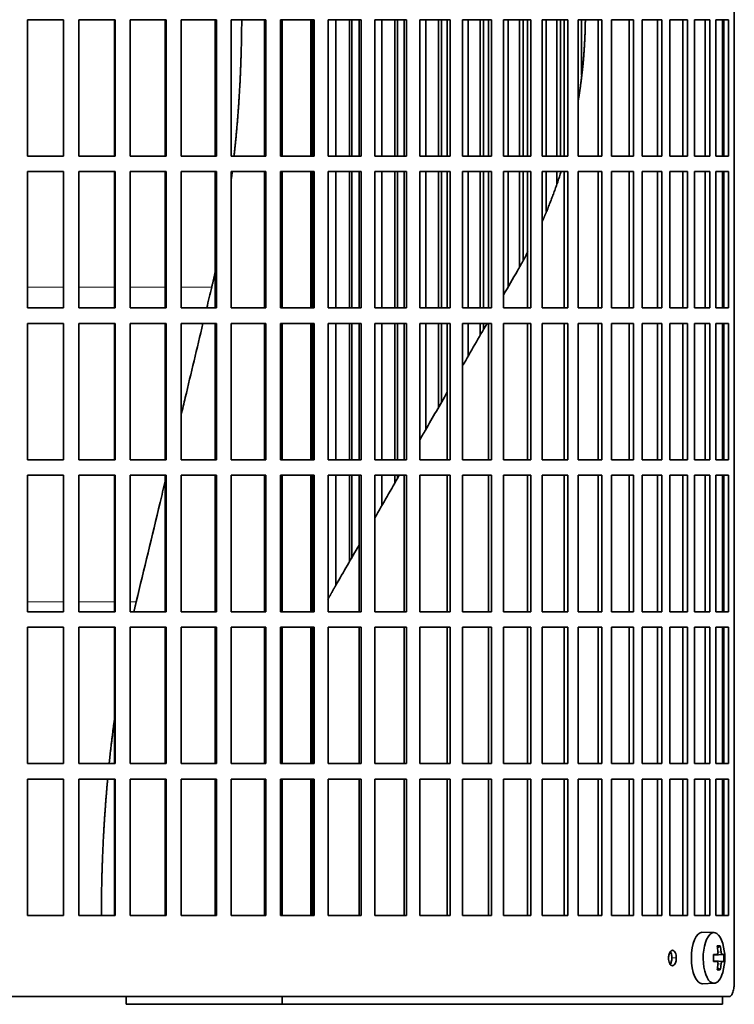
# Model space of a CAD drawing. Header units: millimetres. Extents: x 418 to 1293, y -1211 to 1672.
# Tile 17 of 26: x 1057 to 1196, y 96 to 288. Entities that reach past the tile are written whole.
import ezdxf

# ---------------------------------------------------------------- set-up
doc = ezdxf.new("R2010")
doc.units = ezdxf.units.MM
for name, color, linetype in [('M5X8_UNI7687', 7, 'Continuous'), ('VSI344-454_FILTR', 7, 'Continuous'), ('VSI344-454_SUPPO', 7, 'Continuous')]:
    doc.layers.add(name, color=color, linetype=linetype)

# ---------------------------------------------------------------- blocks, each defined once
blk = doc.blocks.new('SE3')
at = {"layer": 'M5X8_UNI7687', "color": 7, "linetype": 'Continuous', "lineweight": 35}
for p, q in [((1191.8, 110.2), (1189.54, 110.27)), ((1192.97, 107.6), (1192.46, 107.21)), ((1191.7, 105.91), (1192.36, 105.98)), ((1193.67, 105.96), (1191.7, 105.82)), ((1193.67, 104.57), (1191.7, 104.72)), ((1192.36, 104.56), (1191.7, 104.62)), ((1192.97, 102.93), (1192.46, 103.32)), ((1189.54, 100.27), (1191.8, 100.34))]:
    blk.add_line(p, q, dxfattribs=at)
at = {"layer": 'M5X8_UNI7687', "color": 4, "linetype": 'Continuous', "lineweight": 9}
for p, q in [((1193.37, 105.98), (1191.7, 105.82)), ((1191.7, 105.91), (1192.35, 105.98)), ((1192.56, 106.42), (1193.16, 106.47)), ((1191.7, 104.71), (1193.37, 104.56)), ((1192.35, 104.56), (1191.7, 104.62)), ((1193.16, 104.06), (1192.56, 104.11))]:
    blk.add_line(p, q, dxfattribs=at)
at = {"layer": 'M5X8_UNI7687', "color": 7, "linetype": 'Continuous', "lineweight": 35}
for centre, radius, start, end in [((1183.89, 105.27), 10, 343.7273, 16.2727), ((1184.27, 105.27), 9.42, 355.7871, 4.2129)]:
    blk.add_arc(centre, radius, start, end, dxfattribs=at)
for centre, major_axis, ratio, start_param, end_param in [((1189.51, 105.27), (0, -5), 0.422618, 3.141593, 6.283185), ((1191.78, 105.27), (0, -4.93), 0.422618, 2.175256, 6.283185), ((1185.89, 102.2), (7.75, 5.06), 0.247104, 0.286808, 0.4365), ((1183.97, 105.27), (0, 10), 0.866025, 4.833518, 4.948078), ((1183.84, 105.27), (0, 10), 0.939693, 4.833518, 4.948078), ((1183.9, 105.11), (9.97, 0.79), 0.036834, 0.556003, 0.670562), ((1187.19, 105.27), (0, -9.26), 0.488139, 1.49595, 1.645642), ((1183.9, 105.11), (9.97, 0.79), 0.036834, 0.199185, 0.313745), ((1183.9, 105.42), (9.97, -0.79), 0.036834, -0.670562, -0.556003), ((1183.97, 105.27), (0, -10), 0.866025, 1.335108, 1.449667), ((1183.84, 105.27), (0, -10), 0.939693, 1.335108, 1.449667), ((1183.9, 105.42), (9.97, -0.79), 0.036834, -0.313745, -0.199185), ((1191.78, 105.27), (0, -4.93), 0.422618, 0, 0.966337), ((1185.89, 108.33), (7.75, -5.06), 0.247104, -0.4365, -0.286808), ((1189.51, 105.27), (0, -5), 0.422618, 0, 0.012961)]:
    blk.add_ellipse(centre, major_axis=major_axis, ratio=ratio, start_param=start_param, end_param=end_param, dxfattribs=at)
for points in [[(1192.35, 105.98), (1192.36, 105.98), (1192.38, 105.98), (1192.41, 105.99), (1192.43, 106), (1192.45, 106.01), (1192.47, 106.03), (1192.49, 106.06), (1192.51, 106.09), (1192.52, 106.12), (1192.54, 106.16), (1192.55, 106.2), (1192.56, 106.24), (1192.56, 106.29), (1192.57, 106.33), (1192.57, 106.37), (1192.57, 106.42), (1192.57, 106.46), (1192.56, 106.47)], [(1193.16, 106.47), (1193.17, 106.46), (1193.17, 106.42), (1193.18, 106.37), (1193.19, 106.33), (1193.2, 106.29), (1193.21, 106.24), (1193.22, 106.2), (1193.23, 106.16), (1193.25, 106.12), (1193.26, 106.09), (1193.28, 106.06), (1193.3, 106.03), (1193.31, 106.01), (1193.33, 106), (1193.34, 105.99), (1193.36, 105.98), (1193.37, 105.98), (1193.37, 105.98)], [(1192.56, 104.06), (1192.57, 104.08), (1192.57, 104.11), (1192.57, 104.16), (1192.57, 104.2), (1192.56, 104.25), (1192.56, 104.29), (1192.55, 104.33), (1192.54, 104.37), (1192.52, 104.41), (1192.51, 104.44), (1192.49, 104.47), (1192.47, 104.5), (1192.45, 104.52), (1192.43, 104.53), (1192.41, 104.55), (1192.38, 104.55), (1192.36, 104.56), (1192.35, 104.56)], [(1193.37, 104.56), (1193.37, 104.56), (1193.36, 104.55), (1193.34, 104.55), (1193.33, 104.53), (1193.31, 104.52), (1193.3, 104.5), (1193.28, 104.47), (1193.26, 104.44), (1193.25, 104.41), (1193.23, 104.37), (1193.22, 104.33), (1193.21, 104.29), (1193.2, 104.25), (1193.19, 104.2), (1193.18, 104.16), (1193.17, 104.11), (1193.17, 104.08), (1193.16, 104.06)]]:
    blk.add_open_spline(points, degree=3, dxfattribs=at)
at = {"layer": 'VSI344-454_FILTR', "color": 7, "linetype": 'Continuous', "lineweight": 35}
for p, q in [((1195.74, 100.77), (1195.74, 371.77)), ((1058.44, 287.52), (1065.47, 287.52)), ((1058.44, 261.02), (1058.44, 287.52)), ((1065.46, 261.02), (1065.46, 287.52)), ((1065.47, 261.02), (1065.47, 287.52)), ((1068.45, 287.52), (1075.46, 287.52)), ((1068.45, 261.02), (1068.45, 287.52)), ((1075.37, 261.02), (1075.37, 287.52)), ((1075.46, 261.02), (1075.46, 287.52)), ((1078.42, 287.52), (1085.37, 287.52)), ((1078.42, 261.02), (1078.42, 287.52)), ((1085.21, 261.02), (1085.21, 287.52)), ((1085.37, 261.02), (1085.37, 287.52)), ((1088.3, 287.52), (1095.15, 287.52)), ((1088.3, 261.02), (1088.3, 287.52)), ((1094.93, 261.02), (1094.93, 287.52)), ((1095.15, 261.02), (1095.15, 287.52)), ((1098.03, 287.52), (1104.76, 287.52)), ((1098.03, 261.02), (1098.03, 287.52)), ((1104.47, 261.02), (1104.47, 287.52)), ((1104.76, 261.02), (1104.76, 287.52)), ((1107.58, 287.52), (1114.15, 287.52)), ((1107.58, 261.02), (1107.58, 287.52)), ((1113.79, 261.02), (1113.79, 287.52)), ((1114.15, 261.02), (1114.15, 287.52)), ((1116.89, 287.52), (1123.27, 287.52)), ((1116.89, 261.02), (1116.89, 287.52)), ((1118.35, 261.02), (1118.35, 287.52)), ((1120.99, 261.02), (1120.99, 287.52)), ((1121.45, 261.02), (1121.45, 287.52)), ((1122.85, 261.02), (1122.85, 287.52)), ((1123.27, 261.02), (1123.27, 287.52)), ((1125.93, 287.52), (1132.08, 287.52)), ((1125.93, 261.02), (1125.93, 287.52)), ((1127.26, 261.02), (1127.26, 287.52)), ((1129.81, 261.02), (1129.81, 287.52)), ((1130.33, 261.02), (1130.33, 287.52)), ((1131.59, 261.02), (1131.59, 287.52)), ((1132.08, 261.02), (1132.08, 287.52)), ((1134.64, 287.52), (1140.54, 287.52)), ((1134.64, 261.02), (1134.64, 287.52)), ((1135.84, 261.02), (1135.84, 287.52)), ((1138.28, 261.02), (1138.28, 287.52)), ((1138.86, 261.02), (1138.86, 287.52)), ((1139.99, 261.02), (1139.99, 287.52)), ((1140.54, 261.02), (1140.54, 287.52)), ((1142.98, 287.52), (1148.6, 287.52)), ((1142.98, 261.02), (1142.98, 287.52)), ((1144.04, 261.02), (1144.04, 287.52)), ((1146.37, 261.02), (1146.37, 287.52)), ((1147, 261.02), (1147, 287.52)), ((1148, 261.02), (1148, 287.52)), ((1148.6, 261.02), (1148.6, 287.52)), ((1150.92, 287.52), (1156.23, 287.52)), ((1150.92, 261.02), (1150.92, 287.52)), ((1151.84, 261.02), (1151.84, 287.52)), ((1154.04, 261.02), (1154.04, 287.52)), ((1154.72, 261.02), (1154.72, 287.52)), ((1155.57, 261.02), (1155.57, 287.52)), ((1156.23, 261.02), (1156.23, 287.52)), ((1158.41, 287.52), (1163.38, 287.52)), ((1158.41, 261.02), (1158.41, 287.52)), ((1159.18, 261.02), (1159.18, 287.52)), ((1161.24, 261.02), (1161.24, 287.52)), ((1161.97, 261.02), (1161.97, 287.52)), ((1162.67, 261.02), (1162.67, 287.52)), ((1163.38, 261.02), (1163.38, 287.52)), ((1165.41, 287.52), (1170.03, 287.52)), ((1165.41, 261.02), (1165.41, 287.52)), ((1166.04, 276.74), (1166.04, 287.52)), ((1169.28, 261.02), (1169.28, 287.52)), ((1170.03, 261.02), (1170.03, 287.52)), ((1171.91, 287.52), (1176.14, 287.52)), ((1171.91, 261.02), (1171.91, 287.52)), ((1175.34, 261.02), (1175.34, 287.52)), ((1176.14, 261.02), (1176.14, 287.52)), ((1177.85, 287.52), (1181.68, 287.52)), ((1177.85, 261.02), (1177.85, 287.52)), ((1180.84, 261.02), (1180.84, 287.52)), ((1181.68, 261.02), (1181.68, 287.52)), ((1183.22, 287.52), (1186.63, 287.52)), ((1183.22, 261.02), (1183.22, 287.52)), ((1185.75, 261.02), (1185.75, 287.52)), ((1186.63, 261.02), (1186.63, 287.52)), ((1187.98, 287.52), (1190.96, 287.52)), ((1187.98, 261.02), (1187.98, 287.52)), ((1190.05, 261.02), (1190.05, 287.52)), ((1190.96, 261.02), (1190.96, 287.52)), ((1192.12, 287.52), (1194.64, 287.52)), ((1192.12, 261.02), (1192.12, 287.52)), ((1193.71, 261.02), (1193.71, 287.52)), ((1194.64, 261.02), (1194.64, 287.52)), ((1058.44, 261.02), (1065.47, 261.02)), ((1068.45, 261.02), (1075.46, 261.02)), ((1078.42, 261.02), (1085.37, 261.02)), ((1088.3, 261.02), (1095.15, 261.02)), ((1098.03, 261.02), (1104.76, 261.02)), ((1107.58, 261.02), (1114.15, 261.02)), ((1116.89, 261.02), (1123.27, 261.02)), ((1125.93, 261.02), (1132.08, 261.02)), ((1134.64, 261.02), (1140.54, 261.02)), ((1142.98, 261.02), (1148.6, 261.02)), ((1150.92, 261.02), (1156.23, 261.02)), ((1158.41, 261.02), (1163.38, 261.02)), ((1165.41, 261.02), (1170.03, 261.02)), ((1171.91, 261.02), (1176.14, 261.02)), ((1177.85, 261.02), (1181.68, 261.02)), ((1183.22, 261.02), (1186.63, 261.02)), ((1187.98, 261.02), (1190.96, 261.02)), ((1192.12, 261.02), (1194.64, 261.02)), ((1058.44, 258.02), (1065.47, 258.02)), ((1058.44, 231.52), (1058.44, 258.02)), ((1065.46, 231.52), (1065.46, 258.02)), ((1065.47, 231.52), (1065.47, 258.02)), ((1068.45, 258.02), (1075.46, 258.02)), ((1068.45, 231.52), (1068.45, 258.02)), ((1075.37, 231.52), (1075.37, 258.02)), ((1075.46, 231.52), (1075.46, 258.02)), ((1078.42, 258.02), (1085.37, 258.02)), ((1078.42, 231.52), (1078.42, 258.02)), ((1085.21, 231.52), (1085.21, 258.02)), ((1085.37, 231.52), (1085.37, 258.02)), ((1088.3, 258.02), (1095.15, 258.02)), ((1088.3, 231.52), (1088.3, 258.02)), ((1094.93, 231.52), (1094.93, 258.02)), ((1095.15, 231.52), (1095.15, 258.02)), ((1098.03, 258.02), (1104.76, 258.02)), ((1098.03, 231.52), (1098.03, 258.02)), ((1104.47, 231.52), (1104.47, 258.02)), ((1104.76, 231.52), (1104.76, 258.02)), ((1107.58, 258.02), (1114.15, 258.02)), ((1107.58, 231.52), (1107.58, 258.02)), ((1113.79, 231.52), (1113.79, 258.02)), ((1114.15, 231.52), (1114.15, 258.02)), ((1116.89, 258.02), (1123.27, 258.02)), ((1116.89, 231.52), (1116.89, 258.02)), ((1118.35, 231.52), (1118.35, 258.02)), ((1120.99, 231.52), (1120.99, 258.02)), ((1121.45, 231.52), (1121.45, 258.02)), ((1122.85, 231.52), (1122.85, 258.02)), ((1123.27, 231.52), (1123.27, 258.02)), ((1125.93, 258.02), (1132.08, 258.02)), ((1125.93, 231.52), (1125.93, 258.02)), ((1127.26, 231.52), (1127.26, 258.02)), ((1129.81, 231.52), (1129.81, 258.02)), ((1130.33, 231.52), (1130.33, 258.02)), ((1131.59, 231.52), (1131.59, 258.02)), ((1132.08, 231.52), (1132.08, 258.02)), ((1134.64, 258.02), (1140.54, 258.02)), ((1134.64, 231.52), (1134.64, 258.02)), ((1135.84, 231.52), (1135.84, 258.02)), ((1138.28, 231.52), (1138.28, 258.02)), ((1138.86, 231.52), (1138.86, 258.02)), ((1139.99, 231.52), (1139.99, 258.02)), ((1140.54, 231.52), (1140.54, 258.02)), ((1142.98, 258.02), (1148.6, 258.02)), ((1142.98, 231.52), (1142.98, 258.02)), ((1144.04, 231.52), (1144.04, 258.02)), ((1146.37, 231.52), (1146.37, 258.02)), ((1147, 231.52), (1147, 258.02)), ((1148, 231.52), (1148, 258.02)), ((1148.6, 231.52), (1148.6, 258.02)), ((1150.92, 258.02), (1156.23, 258.02)), ((1150.92, 231.52), (1150.92, 258.02)), ((1151.84, 235.67), (1151.84, 258.02)), ((1154.04, 239.56), (1154.04, 258.02)), ((1154.72, 240.87), (1154.72, 258.02)), ((1155.57, 231.52), (1155.57, 258.02)), ((1156.23, 231.52), (1156.23, 258.02)), ((1158.41, 258.02), (1163.38, 258.02)), ((1158.41, 231.52), (1158.41, 258.02)), ((1159.18, 250.28), (1159.18, 258.02)), ((1161.24, 255.58), (1161.24, 258.02)), ((1162.67, 231.52), (1162.67, 258.02)), ((1163.38, 231.52), (1163.38, 258.02)), ((1165.41, 258.02), (1170.03, 258.02)), ((1165.41, 231.52), (1165.41, 258.02)), ((1169.28, 231.52), (1169.28, 258.02)), ((1170.03, 231.52), (1170.03, 258.02)), ((1171.91, 258.02), (1176.14, 258.02)), ((1171.91, 231.52), (1171.91, 258.02)), ((1175.34, 231.52), (1175.34, 258.02)), ((1176.14, 231.52), (1176.14, 258.02)), ((1177.85, 258.02), (1181.68, 258.02)), ((1177.85, 231.52), (1177.85, 258.02)), ((1180.84, 231.52), (1180.84, 258.02)), ((1181.68, 231.52), (1181.68, 258.02)), ((1183.22, 258.02), (1186.63, 258.02)), ((1183.22, 231.52), (1183.22, 258.02)), ((1185.75, 231.52), (1185.75, 258.02)), ((1186.63, 231.52), (1186.63, 258.02)), ((1187.98, 258.02), (1190.96, 258.02)), ((1187.98, 231.52), (1187.98, 258.02)), ((1190.05, 231.52), (1190.05, 258.02)), ((1190.96, 231.52), (1190.96, 258.02)), ((1192.12, 258.02), (1194.64, 258.02)), ((1192.12, 231.52), (1192.12, 258.02)), ((1193.71, 231.52), (1193.71, 258.02)), ((1194.64, 231.52), (1194.64, 258.02)), ((1058.44, 231.52), (1065.47, 231.52)), ((1068.45, 231.52), (1075.46, 231.52)), ((1078.42, 231.52), (1085.37, 231.52)), ((1088.3, 231.52), (1095.15, 231.52)), ((1098.03, 231.52), (1104.76, 231.52)), ((1107.58, 231.52), (1114.15, 231.52)), ((1116.89, 231.52), (1123.27, 231.52)), ((1125.93, 231.52), (1132.08, 231.52)), ((1134.64, 231.52), (1140.54, 231.52)), ((1142.98, 231.52), (1148.6, 231.52)), ((1150.92, 231.52), (1156.23, 231.52)), ((1158.41, 231.52), (1163.38, 231.52)), ((1165.41, 231.52), (1170.03, 231.52)), ((1171.91, 231.52), (1176.14, 231.52)), ((1177.85, 231.52), (1181.68, 231.52)), ((1183.22, 231.52), (1186.63, 231.52)), ((1187.98, 231.52), (1190.96, 231.52)), ((1192.12, 231.52), (1194.64, 231.52)), ((1058.44, 228.52), (1065.47, 228.52)), ((1058.44, 202.02), (1058.44, 228.52)), ((1065.46, 202.02), (1065.46, 228.52)), ((1065.47, 202.02), (1065.47, 228.52)), ((1068.45, 228.52), (1075.46, 228.52)), ((1068.45, 202.02), (1068.45, 228.52)), ((1075.37, 202.02), (1075.37, 228.52)), ((1075.46, 202.02), (1075.46, 228.52)), ((1078.42, 228.52), (1085.37, 228.52)), ((1078.42, 202.02), (1078.42, 228.52)), ((1085.21, 202.02), (1085.21, 228.52)), ((1085.37, 202.02), (1085.37, 228.52)), ((1088.3, 228.52), (1095.15, 228.52)), ((1088.3, 202.02), (1088.3, 228.52)), ((1094.93, 202.02), (1094.93, 228.52)), ((1095.15, 202.02), (1095.15, 228.52)), ((1098.03, 228.52), (1104.76, 228.52)), ((1098.03, 202.02), (1098.03, 228.52)), ((1104.47, 202.02), (1104.47, 228.52)), ((1104.76, 202.02), (1104.76, 228.52)), ((1107.58, 228.52), (1114.15, 228.52)), ((1107.58, 202.02), (1107.58, 228.52)), ((1113.79, 202.02), (1113.79, 228.52)), ((1114.15, 202.02), (1114.15, 228.52)), ((1116.89, 228.52), (1123.27, 228.52)), ((1116.89, 202.02), (1116.89, 228.52)), ((1118.35, 202.02), (1118.35, 228.52)), ((1120.99, 202.02), (1120.99, 228.52)), ((1121.45, 202.02), (1121.45, 228.52)), ((1122.85, 202.02), (1122.85, 228.52)), ((1123.27, 202.02), (1123.27, 228.52)), ((1125.93, 228.52), (1132.08, 228.52)), ((1125.93, 202.02), (1125.93, 228.52)), ((1127.26, 202.02), (1127.26, 228.52)), ((1129.81, 202.02), (1129.81, 228.52)), ((1130.33, 202.02), (1130.33, 228.52)), ((1131.59, 202.02), (1131.59, 228.52)), ((1132.08, 202.02), (1132.08, 228.52)), ((1134.64, 228.52), (1140.54, 228.52)), ((1134.64, 202.02), (1134.64, 228.52)), ((1135.84, 207.96), (1135.84, 228.52)), ((1138.28, 212.19), (1138.28, 228.52)), ((1138.86, 213.18), (1138.86, 228.52)), ((1139.99, 202.02), (1139.99, 228.52)), ((1140.54, 202.02), (1140.54, 228.52)), ((1142.98, 228.52), (1148.6, 228.52)), ((1142.98, 202.02), (1142.98, 228.52)), ((1144.04, 222.17), (1144.04, 228.52)), ((1146.37, 226.2), (1146.37, 228.52)), ((1147, 227.29), (1147, 228.52)), ((1148, 202.02), (1148, 228.52)), ((1148.6, 202.02), (1148.6, 228.52)), ((1150.92, 228.52), (1156.23, 228.52)), ((1150.92, 202.02), (1150.92, 228.52)), ((1155.57, 202.02), (1155.57, 228.52)), ((1156.23, 202.02), (1156.23, 228.52)), ((1158.41, 228.52), (1163.38, 228.52)), ((1158.41, 202.02), (1158.41, 228.52)), ((1162.67, 202.02), (1162.67, 228.52)), ((1163.38, 202.02), (1163.38, 228.52)), ((1165.41, 228.52), (1170.03, 228.52)), ((1165.41, 202.02), (1165.41, 228.52)), ((1169.28, 202.02), (1169.28, 228.52)), ((1170.03, 202.02), (1170.03, 228.52)), ((1171.91, 228.52), (1176.14, 228.52)), ((1171.91, 202.02), (1171.91, 228.52)), ((1175.34, 202.02), (1175.34, 228.52)), ((1176.14, 202.02), (1176.14, 228.52)), ((1177.85, 228.52), (1181.68, 228.52)), ((1177.85, 202.02), (1177.85, 228.52)), ((1180.84, 202.02), (1180.84, 228.52)), ((1181.68, 202.02), (1181.68, 228.52)), ((1183.22, 228.52), (1186.63, 228.52)), ((1183.22, 202.02), (1183.22, 228.52)), ((1185.75, 202.02), (1185.75, 228.52)), ((1186.63, 202.02), (1186.63, 228.52)), ((1187.98, 228.52), (1190.96, 228.52)), ((1187.98, 202.02), (1187.98, 228.52)), ((1190.05, 202.02), (1190.05, 228.52)), ((1190.96, 202.02), (1190.96, 228.52)), ((1192.12, 228.52), (1194.64, 228.52)), ((1192.12, 202.02), (1192.12, 228.52)), ((1193.71, 202.02), (1193.71, 228.52)), ((1194.64, 202.02), (1194.64, 228.52)), ((1058.44, 202.02), (1065.47, 202.02)), ((1068.45, 202.02), (1075.46, 202.02)), ((1078.42, 202.02), (1085.37, 202.02)), ((1088.3, 202.02), (1095.15, 202.02)), ((1098.03, 202.02), (1104.76, 202.02)), ((1107.58, 202.02), (1114.15, 202.02)), ((1116.89, 202.02), (1123.27, 202.02)), ((1125.93, 202.02), (1132.08, 202.02)), ((1134.64, 202.02), (1140.54, 202.02)), ((1142.98, 202.02), (1148.6, 202.02)), ((1150.92, 202.02), (1156.23, 202.02)), ((1158.41, 202.02), (1163.38, 202.02)), ((1165.41, 202.02), (1170.03, 202.02)), ((1171.91, 202.02), (1176.14, 202.02)), ((1177.85, 202.02), (1181.68, 202.02)), ((1183.22, 202.02), (1186.63, 202.02)), ((1187.98, 202.02), (1190.96, 202.02)), ((1192.12, 202.02), (1194.64, 202.02)), ((1058.44, 199.02), (1065.47, 199.02)), ((1058.44, 172.52), (1058.44, 199.02)), ((1065.46, 172.52), (1065.46, 199.02)), ((1065.47, 172.52), (1065.47, 199.02)), ((1068.45, 199.02), (1075.46, 199.02)), ((1068.45, 172.52), (1068.45, 199.02)), ((1075.37, 172.52), (1075.37, 199.02)), ((1075.46, 172.52), (1075.46, 199.02)), ((1078.42, 199.02), (1085.37, 199.02)), ((1078.42, 172.52), (1078.42, 199.02)), ((1085.21, 172.52), (1085.21, 199.02)), ((1085.37, 172.52), (1085.37, 199.02)), ((1088.3, 199.02), (1095.15, 199.02)), ((1088.3, 172.52), (1088.3, 199.02)), ((1094.93, 172.52), (1094.93, 199.02)), ((1095.15, 172.52), (1095.15, 199.02)), ((1098.03, 199.02), (1104.76, 199.02)), ((1098.03, 172.52), (1098.03, 199.02)), ((1104.47, 172.52), (1104.47, 199.02)), ((1104.76, 172.52), (1104.76, 199.02)), ((1107.58, 199.02), (1114.15, 199.02)), ((1107.58, 172.52), (1107.58, 199.02)), ((1113.79, 172.52), (1113.79, 199.02)), ((1114.15, 172.52), (1114.15, 199.02)), ((1116.89, 199.02), (1123.27, 199.02)), ((1116.89, 172.52), (1116.89, 199.02)), ((1118.35, 177.67), (1118.35, 199.02)), ((1120.99, 182.24), (1120.99, 199.02)), ((1121.45, 183.03), (1121.45, 199.02)), ((1122.85, 172.52), (1122.85, 199.02)), ((1123.27, 172.52), (1123.27, 199.02)), ((1125.93, 199.02), (1132.08, 199.02)), ((1125.93, 172.52), (1125.93, 199.02)), ((1127.26, 193.1), (1127.26, 199.02)), ((1129.81, 197.51), (1129.81, 199.02)), ((1130.33, 198.41), (1130.33, 199.02)), ((1131.59, 172.52), (1131.59, 199.02)), ((1132.08, 172.52), (1132.08, 199.02)), ((1134.64, 199.02), (1140.54, 199.02)), ((1134.64, 172.52), (1134.64, 199.02)), ((1139.99, 172.52), (1139.99, 199.02)), ((1140.54, 172.52), (1140.54, 199.02)), ((1142.98, 199.02), (1148.6, 199.02)), ((1142.98, 172.52), (1142.98, 199.02)), ((1148, 172.52), (1148, 199.02)), ((1148.6, 172.52), (1148.6, 199.02)), ((1150.92, 199.02), (1156.23, 199.02)), ((1150.92, 172.52), (1150.92, 199.02)), ((1155.57, 172.52), (1155.57, 199.02)), ((1156.23, 172.52), (1156.23, 199.02)), ((1158.41, 199.02), (1163.38, 199.02)), ((1158.41, 172.52), (1158.41, 199.02)), ((1162.67, 172.52), (1162.67, 199.02)), ((1163.38, 172.52), (1163.38, 199.02)), ((1165.41, 199.02), (1170.03, 199.02)), ((1165.41, 172.52), (1165.41, 199.02)), ((1169.28, 172.52), (1169.28, 199.02)), ((1170.03, 172.52), (1170.03, 199.02)), ((1171.91, 199.02), (1176.14, 199.02)), ((1171.91, 172.52), (1171.91, 199.02)), ((1175.34, 172.52), (1175.34, 199.02)), ((1176.14, 172.52), (1176.14, 199.02)), ((1177.85, 199.02), (1181.68, 199.02)), ((1177.85, 172.52), (1177.85, 199.02)), ((1180.84, 172.52), (1180.84, 199.02)), ((1181.68, 172.52), (1181.68, 199.02)), ((1183.22, 199.02), (1186.63, 199.02)), ((1183.22, 172.52), (1183.22, 199.02)), ((1185.75, 172.52), (1185.75, 199.02)), ((1186.63, 172.52), (1186.63, 199.02)), ((1187.98, 199.02), (1190.96, 199.02)), ((1187.98, 172.52), (1187.98, 199.02)), ((1190.05, 172.52), (1190.05, 199.02)), ((1190.96, 172.52), (1190.96, 199.02)), ((1192.12, 199.02), (1194.64, 199.02)), ((1192.12, 172.52), (1192.12, 199.02)), ((1193.71, 172.52), (1193.71, 199.02)), ((1194.64, 172.52), (1194.64, 199.02)), ((1058.44, 172.52), (1065.47, 172.52)), ((1068.45, 172.52), (1075.46, 172.52)), ((1078.42, 172.52), (1085.37, 172.52)), ((1088.3, 172.52), (1095.15, 172.52)), ((1098.03, 172.52), (1104.76, 172.52)), ((1107.58, 172.52), (1114.15, 172.52)), ((1116.89, 172.52), (1123.27, 172.52)), ((1125.93, 172.52), (1132.08, 172.52)), ((1134.64, 172.52), (1140.54, 172.52)), ((1142.98, 172.52), (1148.6, 172.52)), ((1150.92, 172.52), (1156.23, 172.52)), ((1158.41, 172.52), (1163.38, 172.52)), ((1165.41, 172.52), (1170.03, 172.52)), ((1171.91, 172.52), (1176.14, 172.52)), ((1177.85, 172.52), (1181.68, 172.52)), ((1183.22, 172.52), (1186.63, 172.52)), ((1187.98, 172.52), (1190.96, 172.52)), ((1192.12, 172.52), (1194.64, 172.52)), ((1058.44, 169.52), (1065.47, 169.52)), ((1058.44, 143.02), (1058.44, 169.52)), ((1065.46, 143.02), (1065.46, 169.52)), ((1065.47, 143.02), (1065.47, 169.52)), ((1068.45, 169.52), (1075.46, 169.52)), ((1068.45, 143.02), (1068.45, 169.52)), ((1075.37, 143.02), (1075.37, 169.52)), ((1075.46, 143.02), (1075.46, 169.52)), ((1078.42, 169.52), (1085.37, 169.52)), ((1078.42, 143.02), (1078.42, 169.52)), ((1085.21, 143.02), (1085.21, 169.52)), ((1085.37, 143.02), (1085.37, 169.52)), ((1088.3, 169.52), (1095.15, 169.52)), ((1088.3, 143.02), (1088.3, 169.52)), ((1094.93, 143.02), (1094.93, 169.52)), ((1095.15, 143.02), (1095.15, 169.52)), ((1098.03, 169.52), (1104.76, 169.52)), ((1098.03, 143.02), (1098.03, 169.52)), ((1104.47, 143.02), (1104.47, 169.52)), ((1104.76, 143.02), (1104.76, 169.52)), ((1107.58, 169.52), (1114.15, 169.52)), ((1107.58, 143.02), (1107.58, 169.52)), ((1113.79, 143.02), (1113.79, 169.52)), ((1114.15, 143.02), (1114.15, 169.52)), ((1116.89, 169.52), (1123.27, 169.52)), ((1116.89, 143.02), (1116.89, 169.52)), ((1122.85, 143.02), (1122.85, 169.52)), ((1123.27, 143.02), (1123.27, 169.52)), ((1125.93, 169.52), (1132.08, 169.52)), ((1125.93, 143.02), (1125.93, 169.52)), ((1131.59, 143.02), (1131.59, 169.52)), ((1132.08, 143.02), (1132.08, 169.52)), ((1134.64, 169.52), (1140.54, 169.52)), ((1134.64, 143.02), (1134.64, 169.52)), ((1139.99, 143.02), (1139.99, 169.52)), ((1140.54, 143.02), (1140.54, 169.52)), ((1142.98, 169.52), (1148.6, 169.52)), ((1142.98, 143.02), (1142.98, 169.52)), ((1148, 143.02), (1148, 169.52)), ((1148.6, 143.02), (1148.6, 169.52)), ((1150.92, 169.52), (1156.23, 169.52)), ((1150.92, 143.02), (1150.92, 169.52)), ((1155.57, 143.02), (1155.57, 169.52)), ((1156.23, 143.02), (1156.23, 169.52)), ((1158.41, 169.52), (1163.38, 169.52)), ((1158.41, 143.02), (1158.41, 169.52)), ((1162.67, 143.02), (1162.67, 169.52)), ((1163.38, 143.02), (1163.38, 169.52)), ((1165.41, 169.52), (1170.03, 169.52)), ((1165.41, 143.02), (1165.41, 169.52)), ((1169.28, 143.02), (1169.28, 169.52)), ((1170.03, 143.02), (1170.03, 169.52)), ((1171.91, 169.52), (1176.14, 169.52)), ((1171.91, 143.02), (1171.91, 169.52)), ((1175.34, 143.02), (1175.34, 169.52)), ((1176.14, 143.02), (1176.14, 169.52)), ((1177.85, 169.52), (1181.68, 169.52)), ((1177.85, 143.02), (1177.85, 169.52)), ((1180.84, 143.02), (1180.84, 169.52)), ((1181.68, 143.02), (1181.68, 169.52)), ((1183.22, 169.52), (1186.63, 169.52)), ((1183.22, 143.02), (1183.22, 169.52)), ((1185.75, 143.02), (1185.75, 169.52)), ((1186.63, 143.02), (1186.63, 169.52)), ((1187.98, 169.52), (1190.96, 169.52)), ((1187.98, 143.02), (1187.98, 169.52)), ((1190.05, 143.02), (1190.05, 169.52)), ((1190.96, 143.02), (1190.96, 169.52)), ((1192.12, 169.52), (1194.64, 169.52)), ((1192.12, 143.02), (1192.12, 169.52)), ((1193.71, 143.02), (1193.71, 169.52)), ((1194.64, 143.02), (1194.64, 169.52)), ((1058.44, 143.02), (1065.47, 143.02)), ((1068.45, 143.02), (1075.46, 143.02)), ((1078.42, 143.02), (1085.37, 143.02)), ((1088.3, 143.02), (1095.15, 143.02)), ((1098.03, 143.02), (1104.76, 143.02)), ((1107.58, 143.02), (1114.15, 143.02)), ((1116.89, 143.02), (1123.27, 143.02)), ((1125.93, 143.02), (1132.08, 143.02)), ((1134.64, 143.02), (1140.54, 143.02)), ((1142.98, 143.02), (1148.6, 143.02)), ((1150.92, 143.02), (1156.23, 143.02)), ((1158.41, 143.02), (1163.38, 143.02)), ((1165.41, 143.02), (1170.03, 143.02)), ((1171.91, 143.02), (1176.14, 143.02)), ((1177.85, 143.02), (1181.68, 143.02)), ((1183.22, 143.02), (1186.63, 143.02)), ((1187.98, 143.02), (1190.96, 143.02)), ((1192.12, 143.02), (1194.64, 143.02)), ((1058.44, 140.02), (1065.47, 140.02)), ((1058.44, 113.52), (1058.44, 140.02)), ((1065.46, 113.52), (1065.46, 140.02)), ((1065.47, 113.52), (1065.47, 140.02)), ((1068.45, 140.02), (1075.46, 140.02)), ((1068.45, 113.52), (1068.45, 140.02)), ((1075.37, 113.52), (1075.37, 140.02)), ((1075.46, 113.52), (1075.46, 140.02)), ((1078.42, 140.02), (1085.37, 140.02)), ((1078.42, 113.52), (1078.42, 140.02)), ((1085.21, 113.52), (1085.21, 140.02)), ((1085.37, 113.52), (1085.37, 140.02)), ((1088.3, 140.02), (1095.15, 140.02)), ((1088.3, 113.52), (1088.3, 140.02)), ((1094.93, 113.52), (1094.93, 140.02)), ((1095.15, 113.52), (1095.15, 140.02)), ((1098.03, 140.02), (1104.76, 140.02)), ((1098.03, 113.52), (1098.03, 140.02)), ((1104.47, 113.52), (1104.47, 140.02)), ((1104.76, 113.52), (1104.76, 140.02)), ((1107.58, 140.02), (1114.15, 140.02)), ((1107.58, 113.52), (1107.58, 140.02)), ((1113.79, 113.52), (1113.79, 140.02)), ((1114.15, 113.52), (1114.15, 140.02)), ((1116.89, 140.02), (1123.27, 140.02)), ((1116.89, 113.52), (1116.89, 140.02)), ((1122.85, 113.52), (1122.85, 140.02)), ((1123.27, 113.52), (1123.27, 140.02)), ((1125.93, 140.02), (1132.08, 140.02)), ((1125.93, 113.52), (1125.93, 140.02)), ((1131.59, 113.52), (1131.59, 140.02)), ((1132.08, 113.52), (1132.08, 140.02)), ((1134.64, 140.02), (1140.54, 140.02)), ((1134.64, 113.52), (1134.64, 140.02)), ((1139.99, 113.52), (1139.99, 140.02)), ((1140.54, 113.52), (1140.54, 140.02)), ((1142.98, 140.02), (1148.6, 140.02)), ((1142.98, 113.52), (1142.98, 140.02)), ((1148, 113.52), (1148, 140.02)), ((1148.6, 113.52), (1148.6, 140.02)), ((1150.92, 140.02), (1156.23, 140.02)), ((1150.92, 113.52), (1150.92, 140.02)), ((1155.57, 113.52), (1155.57, 140.02)), ((1156.23, 113.52), (1156.23, 140.02)), ((1158.41, 140.02), (1163.38, 140.02)), ((1158.41, 113.52), (1158.41, 140.02)), ((1162.67, 113.52), (1162.67, 140.02)), ((1163.38, 113.52), (1163.38, 140.02)), ((1165.41, 140.02), (1170.03, 140.02)), ((1165.41, 113.52), (1165.41, 140.02)), ((1169.28, 113.52), (1169.28, 140.02)), ((1170.03, 113.52), (1170.03, 140.02)), ((1171.91, 140.02), (1176.14, 140.02)), ((1171.91, 113.52), (1171.91, 140.02)), ((1175.34, 113.52), (1175.34, 140.02)), ((1176.14, 113.52), (1176.14, 140.02)), ((1177.85, 140.02), (1181.68, 140.02)), ((1177.85, 113.52), (1177.85, 140.02)), ((1180.84, 113.52), (1180.84, 140.02)), ((1181.68, 113.52), (1181.68, 140.02)), ((1183.22, 140.02), (1186.63, 140.02)), ((1183.22, 113.52), (1183.22, 140.02)), ((1185.75, 113.52), (1185.75, 140.02)), ((1186.63, 113.52), (1186.63, 140.02)), ((1187.98, 140.02), (1190.96, 140.02)), ((1187.98, 113.52), (1187.98, 140.02)), ((1190.05, 113.52), (1190.05, 140.02)), ((1190.96, 113.52), (1190.96, 140.02)), ((1192.12, 140.02), (1194.64, 140.02)), ((1192.12, 113.52), (1192.12, 140.02)), ((1193.71, 113.52), (1193.71, 140.02)), ((1194.64, 113.52), (1194.64, 140.02)), ((1058.44, 113.52), (1065.47, 113.52)), ((1068.45, 113.52), (1075.46, 113.52)), ((1078.42, 113.52), (1085.37, 113.52)), ((1088.3, 113.52), (1095.15, 113.52)), ((1098.03, 113.52), (1104.76, 113.52)), ((1107.58, 113.52), (1114.15, 113.52)), ((1116.89, 113.52), (1123.27, 113.52)), ((1125.93, 113.52), (1132.08, 113.52)), ((1134.64, 113.52), (1140.54, 113.52)), ((1142.98, 113.52), (1148.6, 113.52)), ((1150.92, 113.52), (1156.23, 113.52)), ((1158.41, 113.52), (1163.38, 113.52)), ((1165.41, 113.52), (1170.03, 113.52)), ((1171.91, 113.52), (1176.14, 113.52)), ((1177.85, 113.52), (1181.68, 113.52)), ((1183.22, 113.52), (1186.63, 113.52)), ((1187.98, 113.52), (1190.96, 113.52)), ((1192.12, 113.52), (1194.64, 113.52)), ((915.95, 97.77), (1194.77, 97.77))]:
    blk.add_line(p, q, dxfattribs=at)
at = {"layer": 'VSI344-454_FILTR', "color": 4, "linetype": 'Continuous', "lineweight": 9}
blk.add_line((1184.47, 105.27), (1183.61, 105.27), dxfattribs=at)
at = {"layer": 'VSI344-454_FILTR', "color": 7, "linetype": 'Continuous', "lineweight": 35}
for points, knots in [([(1182.97, 105.27), (1182.98, 105.4), (1182.99, 105.66), (1183.07, 106.03), (1183.21, 106.4), (1183.44, 106.69), (1183.73, 106.8), (1184.03, 106.69), (1184.27, 106.35), (1184.44, 105.85), (1184.46, 105.46), (1184.47, 105.27)], [0, 0, 0, 0, 0.084454, 0.168831, 0.25477, 0.378375, 0.501304, 0.626685, 0.750981, 0.875806, 1, 1, 1, 1]), ([(1184.47, 105.27), (1184.47, 105.13), (1184.46, 104.87), (1184.38, 104.5), (1184.24, 104.13), (1184.02, 103.84), (1183.73, 103.73), (1183.43, 103.85), (1183.18, 104.18), (1183, 104.68), (1182.98, 105.07), (1182.97, 105.27)], [0, 0, 0, 0, 0.084454, 0.168831, 0.25477, 0.378375, 0.501304, 0.626685, 0.750981, 0.875806, 1, 1, 1, 1]), ([(1183.61, 105.27), (1183.6, 105.4), (1183.59, 105.66), (1183.52, 106.02), (1183.41, 106.29), (1183.33, 106.43), (1183.3, 106.48)], [0, 0, 0, 0, 0.0839215, 0.1651632, 0.2496847, 0.3008002, 0.3008002, 0.3008002, 0.3008002]), ([(1183.3, 104.05), (1183.33, 104.1), (1183.41, 104.23), (1183.51, 104.5), (1183.59, 104.87), (1183.6, 105.13), (1183.61, 105.27)], [0.6999614, 0.6999614, 0.6999614, 0.6999614, 0.7454545, 0.8313176, 0.915596, 1, 1, 1, 1]), ([(1194.77, 97.77), (1194.79, 97.77), (1194.82, 97.77), (1194.88, 97.78), (1194.93, 97.81), (1194.99, 97.84), (1195.04, 97.88), (1195.09, 97.93), (1195.19, 98.04), (1195.32, 98.25), (1195.46, 98.63), (1195.58, 99.09), (1195.65, 99.52), (1195.7, 99.89), (1195.72, 100.18), (1195.73, 100.47), (1195.74, 100.67), (1195.74, 100.77)], [0, 0, 0, 0, 0.036074, 0.071835, 0.107394, 0.142867, 0.178369, 0.214015, 0.24992, 0.375515, 0.499618, 0.623903, 0.749864, 0.812552, 0.874725, 0.937001, 1, 1, 1, 1])]:
    blk.add_open_spline(points, degree=3, knots=knots, dxfattribs=at)
at = {"layer": 'VSI344-454_SUPPO', "color": 7, "linetype": 'Continuous', "lineweight": 35}
for p, q in [((1107.92, 261.02), (1107.92, 287.52)), ((1113.52, 261.02), (1113.52, 287.52)), ((1193.46, 261.02), (1193.46, 287.52)), ((1107.92, 231.52), (1107.92, 258.02)), ((1113.52, 231.52), (1113.52, 258.02)), ((1193.46, 231.52), (1193.46, 258.02)), ((1107.92, 202.02), (1107.92, 228.52)), ((1113.52, 202.02), (1113.52, 228.52)), ((1193.46, 202.02), (1193.46, 228.52)), ((1107.92, 172.52), (1107.92, 199.02)), ((1113.52, 172.52), (1113.52, 199.02)), ((1193.46, 172.52), (1193.46, 199.02)), ((1107.92, 143.02), (1107.92, 169.52)), ((1113.52, 143.02), (1113.52, 169.52)), ((1193.46, 143.02), (1193.46, 169.52)), ((1107.92, 113.52), (1107.92, 140.02)), ((1113.52, 113.52), (1113.52, 140.02)), ((1193.46, 113.52), (1193.46, 140.02)), ((1077.62, 97.77), (1077.62, 96.27)), ((1107.92, 96.27), (1107.92, 97.77)), ((1193.46, 96.27), (1193.46, 97.77)), ((1107.92, 96.27), (1077.62, 96.27)), ((1107.92, 96.27), (1193.46, 96.27))]:
    blk.add_line(p, q, dxfattribs=at)
at = {"layer": 'VSI344-454_SUPPO', "color": 4, "linetype": 'Continuous', "lineweight": 9}
for p, q in [((1058.44, 235.57), (1065.46, 235.57)), ((1068.45, 235.57), (1075.37, 235.57)), ((1078.42, 235.57), (1085.21, 235.57)), ((1088.3, 235.57), (1094.25, 235.57)), ((1065.46, 174.47), (1058.44, 174.47)), ((1075.37, 174.47), (1068.45, 174.47)), ((1079.59, 174.47), (1078.42, 174.47))]:
    blk.add_line(p, q, dxfattribs=at)
at = {"layer": 'VSI344-454_SUPPO', "color": 7, "linetype": 'Continuous', "lineweight": 35}
for points, degree, knots in [([(1100.07, 287.52), (1100.04, 281.05), (1099.7, 274.65), (1099.32, 267.72), (1098.59, 261.02)], 2, [0.0187361, 0.0187361, 0.0187361, 0.25, 0.25, 0.499688, 0.499688, 0.499688]), ([(1166.81, 287.52), (1166.75, 281.47), (1165.97, 275.49), (1165.74, 273.71), (1165.45, 271.94)], 2, [0.0199355, 0.0199355, 0.0199355, 0.25, 0.25, 0.3183651, 0.3183651, 0.3183651]), ([(1162.09, 257.98), (1160.85, 254.1), (1159.3, 250.33), (1158.9, 249.34), (1158.47, 248.36)], 2, [0.5933263, 0.5933263, 0.5933263, 0.75, 0.75, 0.7912431, 0.7912431, 0.7912431]), ([(1088.3, 210.75), (1088.57, 211.87), (1089.96, 217.69), (1091.38, 223.63), (1092.55, 228.52)], 3, [0.6128166, 0.6128166, 0.6128166, 0.6128166, 0.6666667, 0.8922249, 0.8922249, 0.8922249, 0.8922249]), ([(1134.64, 205.87), (1135.01, 206.52), (1136.79, 209.6), (1138.57, 212.69), (1139.99, 215.15)], 3, [0.4683209, 0.4683209, 0.4683209, 0.4683209, 0.5, 0.6197977, 0.6197977, 0.6197977, 0.6197977]), ([(1079.59, 174.47), (1081.09, 180.72), (1082.96, 188.48), (1084.88, 196.5), (1085.21, 197.89)], 3, [0, 0, 0, 0, 0.3333333, 0.402566, 0.402566, 0.402566, 0.402566]), ([(1075.33, 151.43), (1074.9, 148.21), (1074.53, 144.92), (1074.43, 143.98), (1074.33, 143.04)], 2, [0.394559, 0.394559, 0.394559, 0.5, 0.5, 0.5302657, 0.5302657, 0.5302657]), ([(1074.04, 140.05), (1073.54, 134.63), (1073.24, 129.1), (1072.82, 121.36), (1072.81, 113.52)], 2, [0.5779363, 0.5779363, 0.5779363, 0.75, 0.75, 0.9920871, 0.9920871, 0.9920871])]:
    blk.add_open_spline(points, degree=degree, knots=knots, dxfattribs=at)
for points, degree in [([(1098.23, 257.99), (1098.16, 257.34), (1098.07, 256.7)], 2), ([(1155.65, 242.46), (1154.68, 240.58), (1153.62, 238.75)], 2), ([(1094.96, 238.68), (1094.61, 237.11), (1094.25, 235.57)], 2), ([(1150.92, 234.07), (1151.81, 235.63), (1152.72, 237.19), (1153.62, 238.75)], 3), ([(1093.27, 231.52), (1093.6, 232.86), (1093.92, 234.21), (1094.25, 235.57)], 3), ([(1142.98, 220.32), (1144.55, 223.05), (1146.13, 225.78), (1147.71, 228.52)], 3), ([(1125.93, 190.79), (1127.51, 193.52), (1129.09, 196.26), (1130.68, 199.02)], 3), ([(1118.35, 177.65), (1119.84, 180.24), (1121.34, 182.84), (1122.85, 185.45)], 3), ([(1118.35, 177.65), (1117.56, 176.29), (1116.81, 174.91)], 2), ([(1079.59, 174.47), (1079.36, 173.52), (1079.14, 172.56)], 2), ([(1078.48, 169.58), (1078.43, 169.35), (1078.38, 169.11)], 2), ([(1113.75, 168.91), (1113.62, 168.64), (1113.5, 168.38)], 2)]:
    blk.add_open_spline(points, degree=degree, dxfattribs=at)

msp = doc.modelspace()

# ---------------------------------------------------------------- block references
msp.add_blockref('SE3', (0, 0))

doc.saveas('drawing.dxf')
